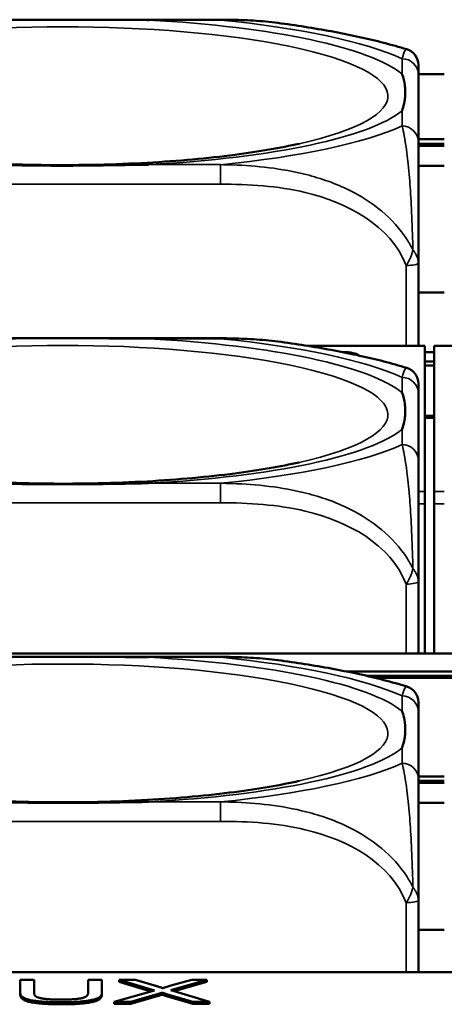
# Model space of a CAD drawing. Header units: inches. Extents: x 3.3 to 58.3, y 0.8 to 38.3.
# Tile 18 of 162: x 23.85 to 24.258, y 3.031 to 3.979. Entities that reach past the tile are written whole.
import ezdxf

# ---------------------------------------------------------------- set-up
doc = ezdxf.new("R2010")
doc.units = ezdxf.units.IN
doc.header["$MEASUREMENT"] = 0
doc.layers.add('Visible (ANSI)', color=7, linetype='Continuous', lineweight=50)
doc.layers.add('Visible Narrow (ANSI)', color=7, linetype='Continuous', lineweight=35)

msp = doc.modelspace()

# ---------------------------------------------------------------- linework, layer by layer
at = {"layer": 'Visible (ANSI)'}
for p, q in [((23.7389, 3.97861), (24.04282, 3.97861)), ((24.25834, 3.92607), (24.23337, 3.92607)), ((24.23337, 3.86096), (24.23337, 3.92565)), ((24.23337, 3.86351), (24.25834, 3.86351)), ((24.25834, 3.85925), (24.23337, 3.85925)), ((24.25834, 3.8573), (24.23337, 3.8573)), ((24.23337, 3.83816), (24.25834, 3.83816)), ((24.23337, 3.66472), (24.23337, 3.74465)), ((24.25834, 3.71603), (24.23337, 3.71603)), ((23.7389, 3.67209), (24.04282, 3.67209)), ((24.23948, 3.66472), (24.1273, 3.66472)), ((24.23948, 3.66472), (24.23948, 3.6645)), ((24.23948, 3.52465), (24.23948, 3.6645)), ((24.24848, 3.65873), (24.23948, 3.65873)), ((24.24848, 3.6645), (24.24848, 3.66472)), ((24.36442, 3.66472), (24.24848, 3.66472)), ((24.24848, 3.6645), (24.24848, 3.52465)), ((24.24848, 3.64986), (24.23948, 3.64986)), ((24.23948, 3.64588), (24.24848, 3.64588)), ((24.23337, 3.55444), (24.23337, 3.61913)), ((24.24848, 3.59741), (24.23948, 3.59741)), ((24.24848, 3.59554), (24.23948, 3.59554)), ((24.23948, 3.52465), (24.23948, 3.51275)), ((24.24848, 3.51275), (24.24848, 3.52465)), ((24.23948, 3.51275), (24.23948, 3.3688)), ((24.24848, 3.51275), (24.24848, 3.3688)), ((24.23337, 3.3688), (24.23337, 3.43814)), ((33.5021, 3.3688), (22.08707, 3.3688)), ((23.7389, 3.36557), (24.04282, 3.36557)), ((24.1639, 3.3516), (24.32782, 3.3516)), ((24.30813, 3.34734), (24.18359, 3.34734)), ((24.29989, 3.34539), (24.19182, 3.34539)), ((24.23337, 3.24792), (24.23337, 3.31261)), ((24.23337, 3.25052), (24.25834, 3.25052)), ((24.25834, 3.24627), (24.23337, 3.24627)), ((24.25834, 3.24431), (24.23337, 3.24431)), ((24.23337, 3.22513), (24.25834, 3.22513)), ((24.23337, 3.06228), (24.23337, 3.13162)), ((24.25834, 3.10299), (24.23337, 3.10299)), ((33.5021, 3.06228), (22.08707, 3.06228)), ((23.8501, 3.04266), (23.8501, 3.05496)), ((23.8501, 3.05496), (23.86336, 3.05496)), ((23.86336, 3.05496), (23.86336, 3.04268)), ((23.9155, 3.04268), (23.9155, 3.05496)), ((23.9155, 3.05496), (23.92876, 3.05496)), ((23.92876, 3.05496), (23.92876, 3.04266)), ((23.97929, 3.0447), (23.94522, 3.05496)), ((23.94522, 3.053), (23.94522, 3.05496)), ((23.94522, 3.05496), (23.96092, 3.05496)), ((23.97596, 3.04375), (23.94522, 3.053)), ((23.96092, 3.05496), (23.97922, 3.04951)), ((24.0296, 3.05496), (23.99492, 3.04483)), ((23.99522, 3.0493), (24.01519, 3.05496)), ((24.0296, 3.053), (23.99823, 3.04385)), ((24.01519, 3.05496), (24.0296, 3.05496)), ((24.0296, 3.053), (24.0296, 3.05496)), ((23.8501, 3.04071), (23.8501, 3.04266)), ((23.92876, 3.04071), (23.92876, 3.04266)), ((23.94065, 3.03367), (23.97929, 3.0447)), ((23.98188, 3.04105), (23.95658, 3.03367)), ((23.98188, 3.0391), (23.98188, 3.04105)), ((23.98661, 3.04062), (23.98661, 3.04258)), ((24.01611, 3.03367), (23.9908, 3.04126)), ((23.99492, 3.04483), (24.03234, 3.03367)), ((23.95658, 3.03367), (23.94065, 3.03367)), ((23.94065, 3.03172), (23.94065, 3.03367)), ((23.95658, 3.03172), (23.94065, 3.03172)), ((23.98188, 3.0391), (23.95658, 3.03172)), ((23.95658, 3.03172), (23.95658, 3.03367)), ((24.01611, 3.03172), (23.9908, 3.03931)), ((24.03234, 3.03367), (24.01611, 3.03367)), ((24.01611, 3.03172), (24.01611, 3.03367)), ((24.03234, 3.03172), (24.01611, 3.03172)), ((24.03234, 3.03172), (24.03234, 3.03367))]:
    msp.add_line(p, q, dxfattribs=at)
for centre in [(24.21763, 3.93508), (24.21763, 3.62856), (24.21763, 3.32204)]:
    msp.add_arc(centre, 0.01575, 0, 73.08133, dxfattribs=at)
msp.add_ellipse((24.15848, 3.65521), major_axis=(0.0175, 0), ratio=0.21286, start_param=0.102962, end_param=1.490952, dxfattribs=at)
for points, knots in [([(23.80811, 3.97825), (23.80855, 3.97825), (23.80898, 3.97826), (23.82549, 3.97852), (23.84155, 3.97857), (23.86451, 3.9786), (23.8712, 3.9786), (23.88038, 3.97861), (23.88285, 3.97861), (23.88693, 3.97861), (23.88854, 3.97861), (23.89167, 3.97861), (23.89319, 3.97861), (23.89676, 3.97861), (23.89881, 3.97861), (23.90499, 3.97861), (23.90911, 3.9786), (23.91885, 3.9786), (23.92445, 3.97859), (23.94421, 3.97855), (23.95825, 3.97849), (23.97273, 3.97826), (23.97317, 3.97825), (23.97361, 3.97825)], [-0.416114, -0.416114, -0.416114, -0.416114, -0.4127691, -0.4127691, -0.2896446, -0.2896446, -0.2388934, -0.2388934, -0.2201881, -0.2201881, -0.2080204, -0.2080204, -0.196499, -0.196499, -0.1809939, -0.1809939, -0.149741, -0.149741, -0.1073162, -0.1073162, 0, 0, 0.0033356, 0.0033356, 0.0033356, 0.0033356]), ([(24.04282, 3.97861), (24.04665, 3.97861), (24.05049, 3.97857), (24.05822, 3.97842), (24.06209, 3.9783), (24.06987, 3.97797), (24.07377, 3.97775), (24.08159, 3.97721), (24.0855, 3.97688), (24.09333, 3.97609), (24.09725, 3.97563), (24.10116, 3.9751)], [0, 0, 0, 0, 0.0284279, 0.0284279, 0.0568558, 0.0568558, 0.0852837, 0.0852837, 0.1137116, 0.1137116, 0.1421395, 0.1421395, 0.1421395, 0.1421395]), ([(24.22221, 3.95015), (24.21495, 3.95235), (24.20756, 3.95442), (24.19245, 3.95832), (24.18473, 3.96016), (24.16895, 3.96364), (24.16088, 3.96528), (24.1444, 3.96839), (24.13599, 3.96985), (24.11882, 3.9726), (24.11007, 3.97389), (24.10116, 3.9751)], [2.1813774, 2.1813774, 2.1813774, 2.1813774, 2.259968, 2.259968, 2.3385585, 2.3385585, 2.417149, 2.417149, 2.4957396, 2.4957396, 2.5743301, 2.5743301, 2.5743301, 2.5743301]), ([(24.23337, 3.92565), (24.23337, 3.92641), (24.23337, 3.92714), (24.23337, 3.92784), (24.23337, 3.93213), (24.23337, 3.93512), (24.23337, 3.93511)], [0, 0, 0, 0, 0.0272471, 0.0272471, 0.0272471, 0.1946839, 0.1946839, 0.1946839, 0.1946839]), ([(24.21763, 3.9263), (24.21766, 3.92621), (24.21769, 3.92612), (24.21894, 3.9226), (24.2198, 3.91905), (24.2205, 3.91404), (24.22065, 3.91259), (24.22076, 3.91061), (24.22078, 3.91008), (24.2208, 3.90921), (24.2208, 3.90887), (24.2208, 3.9082), (24.2208, 3.90788), (24.22079, 3.90712), (24.22078, 3.90669), (24.22072, 3.90538), (24.22066, 3.90452), (24.22045, 3.90248), (24.22029, 3.90132), (24.21957, 3.89722), (24.21878, 3.89434), (24.21769, 3.89126), (24.21766, 3.89117), (24.21763, 3.89108)], [-0.416114, -0.416114, -0.416114, -0.416114, -0.4127691, -0.4127691, -0.2896446, -0.2896446, -0.2388934, -0.2388934, -0.2201881, -0.2201881, -0.2080204, -0.2080204, -0.196499, -0.196499, -0.1809939, -0.1809939, -0.149741, -0.149741, -0.1073162, -0.1073162, 0, 0, 0.0033356, 0.0033356, 0.0033356, 0.0033356]), ([(24.11851, 3.85928), (24.10099, 3.85534), (24.07994, 3.85167), (24.03081, 3.84527), (24.00222, 3.84266), (23.94124, 3.83925), (23.90874, 3.8385), (23.844, 3.83912), (23.81177, 3.8405), (23.75171, 3.84516), (23.72383, 3.84842), (23.68626, 3.8545), (23.67406, 3.85684), (23.66321, 3.85928)], [5.469743, 5.469743, 5.469743, 5.469743, 5.734301, 5.734301, 6.025686, 6.025686, 6.328033, 6.328033, 6.632722, 6.632722, 6.932824, 6.932824, 7.096627, 7.096627, 7.096627, 7.096627]), ([(24.23337, 3.74465), (24.23337, 3.78621), (24.23337, 3.81741), (24.23337, 3.83559), (24.23337, 3.84746), (24.23337, 3.85516), (24.23337, 3.86096)], [-0.5252205, -0.5252205, -0.5252205, -0.5252205, -0.20743, -0.20743, -0.20743, 0, 0, 0, 0]), ([(23.97361, 3.83914), (23.97317, 3.83913), (23.97273, 3.83912), (23.95825, 3.83888), (23.94421, 3.83861), (23.92445, 3.83835), (23.91885, 3.83828), (23.90911, 3.8382), (23.90499, 3.83818), (23.89881, 3.83815), (23.89676, 3.83815), (23.89319, 3.83814), (23.89167, 3.83814), (23.88854, 3.83814), (23.88693, 3.83814), (23.88285, 3.83815), (23.88038, 3.83816), (23.8712, 3.83821), (23.86451, 3.83827), (23.84155, 3.83853), (23.82549, 3.83885), (23.80898, 3.83912), (23.80855, 3.83913), (23.80811, 3.83914)], [-0.4149464, -0.4149464, -0.4149464, -0.4149464, -0.41162, -0.41162, -0.3046026, -0.3046026, -0.2622958, -0.2622958, -0.23113, -0.23113, -0.215668, -0.215668, -0.2041787, -0.2041787, -0.1920448, -0.1920448, -0.1733916, -0.1733916, -0.1227817, -0.1227817, 0, 0, 0.0033356, 0.0033356, 0.0033356, 0.0033356]), ([(23.80811, 3.67173), (23.80855, 3.67174), (23.80898, 3.67174), (23.82549, 3.672), (23.84155, 3.67205), (23.86451, 3.67208), (23.8712, 3.67209), (23.88038, 3.67209), (23.88285, 3.67209), (23.88693, 3.67209), (23.88854, 3.67209), (23.89167, 3.67209), (23.89319, 3.67209), (23.89676, 3.67209), (23.89881, 3.67209), (23.90499, 3.67209), (23.90911, 3.67209), (23.91885, 3.67208), (23.92445, 3.67208), (23.94421, 3.67203), (23.95825, 3.67197), (23.97273, 3.67174), (23.97317, 3.67174), (23.97361, 3.67173)], [-0.416114, -0.416114, -0.416114, -0.416114, -0.4127691, -0.4127691, -0.2896446, -0.2896446, -0.2388934, -0.2388934, -0.2201881, -0.2201881, -0.2080204, -0.2080204, -0.196499, -0.196499, -0.1809939, -0.1809939, -0.149741, -0.149741, -0.1073162, -0.1073162, 0, 0, 0.0033356, 0.0033356, 0.0033356, 0.0033356]), ([(24.04282, 3.67209), (24.04665, 3.67209), (24.05049, 3.67205), (24.05822, 3.6719), (24.06209, 3.67179), (24.06987, 3.67145), (24.07377, 3.67124), (24.08159, 3.67069), (24.0855, 3.67036), (24.09333, 3.66957), (24.09725, 3.66912), (24.10116, 3.66858)], [0, 0, 0, 0, 0.0284279, 0.0284279, 0.0568558, 0.0568558, 0.0852837, 0.0852837, 0.1137116, 0.1137116, 0.1421395, 0.1421395, 0.1421395, 0.1421395]), ([(24.22221, 3.64363), (24.21495, 3.64583), (24.20756, 3.6479), (24.19245, 3.6518), (24.18473, 3.65364), (24.16895, 3.65712), (24.16088, 3.65876), (24.1444, 3.66187), (24.13599, 3.66333), (24.11882, 3.66608), (24.11007, 3.66738), (24.10116, 3.66858)], [2.1813774, 2.1813774, 2.1813774, 2.1813774, 2.259968, 2.259968, 2.3385585, 2.3385585, 2.417149, 2.417149, 2.4957396, 2.4957396, 2.5743301, 2.5743301, 2.5743301, 2.5743301]), ([(24.23337, 3.61913), (24.23337, 3.61989), (24.23337, 3.62063), (24.23337, 3.62132), (24.23337, 3.62561), (24.23337, 3.6286), (24.23337, 3.62859)], [0, 0, 0, 0, 0.0272471, 0.0272471, 0.0272471, 0.1946839, 0.1946839, 0.1946839, 0.1946839]), ([(24.21763, 3.61979), (24.21766, 3.61969), (24.21769, 3.6196), (24.21894, 3.61608), (24.2198, 3.61253), (24.2205, 3.60752), (24.22065, 3.60607), (24.22076, 3.6041), (24.22078, 3.60357), (24.2208, 3.60269), (24.2208, 3.60235), (24.2208, 3.60168), (24.2208, 3.60136), (24.22079, 3.6006), (24.22078, 3.60017), (24.22072, 3.59887), (24.22066, 3.598), (24.22045, 3.59597), (24.22029, 3.5948), (24.21957, 3.59071), (24.21878, 3.58782), (24.21769, 3.58474), (24.21766, 3.58465), (24.21763, 3.58456)], [-0.416114, -0.416114, -0.416114, -0.416114, -0.4127691, -0.4127691, -0.2896446, -0.2896446, -0.2388934, -0.2388934, -0.2201881, -0.2201881, -0.2080204, -0.2080204, -0.196499, -0.196499, -0.1809939, -0.1809939, -0.149741, -0.149741, -0.1073162, -0.1073162, 0, 0, 0.0033356, 0.0033356, 0.0033356, 0.0033356]), ([(24.11851, 3.55276), (24.10099, 3.54882), (24.07994, 3.54515), (24.03081, 3.53875), (24.00222, 3.53615), (23.94124, 3.53273), (23.90874, 3.53199), (23.844, 3.5326), (23.81177, 3.53398), (23.75171, 3.53864), (23.72383, 3.5419), (23.68626, 3.54798), (23.67406, 3.55032), (23.66321, 3.55276)], [5.469743, 5.469743, 5.469743, 5.469743, 5.734301, 5.734301, 6.025686, 6.025686, 6.328033, 6.328033, 6.632722, 6.632722, 6.932824, 6.932824, 7.096627, 7.096627, 7.096627, 7.096627]), ([(24.23337, 3.43814), (24.23337, 3.47969), (24.23337, 3.51089), (24.23337, 3.52907), (24.23337, 3.54094), (24.23337, 3.54864), (24.23337, 3.55444)], [-0.5252205, -0.5252205, -0.5252205, -0.5252205, -0.20743, -0.20743, -0.20743, 0, 0, 0, 0]), ([(23.97361, 3.53262), (23.97317, 3.53261), (23.97273, 3.5326), (23.95825, 3.53236), (23.94421, 3.53209), (23.92445, 3.53183), (23.91885, 3.53176), (23.90911, 3.53168), (23.90499, 3.53166), (23.89881, 3.53164), (23.89676, 3.53163), (23.89319, 3.53162), (23.89167, 3.53162), (23.88854, 3.53162), (23.88693, 3.53163), (23.88285, 3.53163), (23.88038, 3.53164), (23.8712, 3.53169), (23.86451, 3.53175), (23.84155, 3.53202), (23.82549, 3.53233), (23.80898, 3.5326), (23.80855, 3.53261), (23.80811, 3.53262)], [-0.4149464, -0.4149464, -0.4149464, -0.4149464, -0.41162, -0.41162, -0.3046026, -0.3046026, -0.2622958, -0.2622958, -0.23113, -0.23113, -0.215668, -0.215668, -0.2041787, -0.2041787, -0.1920448, -0.1920448, -0.1733916, -0.1733916, -0.1227817, -0.1227817, 0, 0, 0.0033356, 0.0033356, 0.0033356, 0.0033356]), ([(23.80811, 3.36521), (23.80855, 3.36522), (23.80898, 3.36522), (23.82549, 3.36548), (23.84155, 3.36553), (23.86451, 3.36556), (23.8712, 3.36557), (23.88038, 3.36557), (23.88285, 3.36557), (23.88693, 3.36557), (23.88854, 3.36557), (23.89167, 3.36557), (23.89319, 3.36557), (23.89676, 3.36557), (23.89881, 3.36557), (23.90499, 3.36557), (23.90911, 3.36557), (23.91885, 3.36556), (23.92445, 3.36556), (23.94421, 3.36552), (23.95825, 3.36545), (23.97273, 3.36522), (23.97317, 3.36522), (23.97361, 3.36521)], [-0.416114, -0.416114, -0.416114, -0.416114, -0.4127691, -0.4127691, -0.2896446, -0.2896446, -0.2388934, -0.2388934, -0.2201881, -0.2201881, -0.2080204, -0.2080204, -0.196499, -0.196499, -0.1809939, -0.1809939, -0.149741, -0.149741, -0.1073162, -0.1073162, 0, 0, 0.0033356, 0.0033356, 0.0033356, 0.0033356]), ([(24.04282, 3.36557), (24.04665, 3.36557), (24.05049, 3.36554), (24.05822, 3.36538), (24.06209, 3.36527), (24.06987, 3.36493), (24.07377, 3.36472), (24.08159, 3.36417), (24.0855, 3.36384), (24.09333, 3.36306), (24.09725, 3.3626), (24.10116, 3.36207)], [0, 0, 0, 0, 0.0284279, 0.0284279, 0.0568558, 0.0568558, 0.0852837, 0.0852837, 0.1137116, 0.1137116, 0.1421395, 0.1421395, 0.1421395, 0.1421395]), ([(24.22221, 3.33711), (24.21495, 3.33932), (24.20756, 3.34138), (24.19245, 3.34529), (24.18473, 3.34712), (24.16895, 3.3506), (24.16088, 3.35225), (24.1444, 3.35535), (24.13599, 3.35681), (24.11882, 3.35957), (24.11007, 3.36086), (24.10116, 3.36207)], [2.1813774, 2.1813774, 2.1813774, 2.1813774, 2.259968, 2.259968, 2.3385585, 2.3385585, 2.417149, 2.417149, 2.4957396, 2.4957396, 2.5743301, 2.5743301, 2.5743301, 2.5743301]), ([(24.23337, 3.31261), (24.23337, 3.31338), (24.23337, 3.31411), (24.23337, 3.31481), (24.23337, 3.31909), (24.23337, 3.32208), (24.23337, 3.32207)], [0, 0, 0, 0, 0.0272471, 0.0272471, 0.0272471, 0.1946839, 0.1946839, 0.1946839, 0.1946839]), ([(24.21763, 3.31327), (24.21766, 3.31318), (24.21769, 3.31308), (24.21894, 3.30956), (24.2198, 3.30601), (24.2205, 3.30101), (24.22065, 3.29955), (24.22076, 3.29758), (24.22078, 3.29705), (24.2208, 3.29618), (24.2208, 3.29583), (24.2208, 3.29517), (24.2208, 3.29484), (24.22079, 3.29408), (24.22078, 3.29365), (24.22072, 3.29235), (24.22066, 3.29148), (24.22045, 3.28945), (24.22029, 3.28828), (24.21957, 3.28419), (24.21878, 3.2813), (24.21769, 3.27823), (24.21766, 3.27813), (24.21763, 3.27804)], [-0.416114, -0.416114, -0.416114, -0.416114, -0.4127691, -0.4127691, -0.2896446, -0.2896446, -0.2388934, -0.2388934, -0.2201881, -0.2201881, -0.2080204, -0.2080204, -0.196499, -0.196499, -0.1809939, -0.1809939, -0.149741, -0.149741, -0.1073162, -0.1073162, 0, 0, 0.0033356, 0.0033356, 0.0033356, 0.0033356]), ([(24.11851, 3.24624), (24.10099, 3.2423), (24.07994, 3.23863), (24.03081, 3.23224), (24.00222, 3.22963), (23.94124, 3.22621), (23.90874, 3.22547), (23.844, 3.22609), (23.81177, 3.22746), (23.75171, 3.23212), (23.72383, 3.23538), (23.68626, 3.24146), (23.67406, 3.2438), (23.66321, 3.24624)], [5.469743, 5.469743, 5.469743, 5.469743, 5.734301, 5.734301, 6.025686, 6.025686, 6.328033, 6.328033, 6.632722, 6.632722, 6.932824, 6.932824, 7.096627, 7.096627, 7.096627, 7.096627]), ([(24.23337, 3.13162), (24.23337, 3.17317), (24.23337, 3.20438), (24.23337, 3.22255), (24.23337, 3.23442), (24.23337, 3.24213), (24.23337, 3.24792)], [-0.5252205, -0.5252205, -0.5252205, -0.5252205, -0.20743, -0.20743, -0.20743, 0, 0, 0, 0]), ([(23.97361, 3.2261), (23.97317, 3.22609), (23.97273, 3.22608), (23.95825, 3.22585), (23.94421, 3.22557), (23.92445, 3.22531), (23.91885, 3.22525), (23.90911, 3.22517), (23.90499, 3.22514), (23.89881, 3.22512), (23.89676, 3.22511), (23.89319, 3.22511), (23.89167, 3.22511), (23.88854, 3.22511), (23.88693, 3.22511), (23.88285, 3.22512), (23.88038, 3.22513), (23.8712, 3.22517), (23.86451, 3.22523), (23.84155, 3.2255), (23.82549, 3.22581), (23.80898, 3.22608), (23.80855, 3.22609), (23.80811, 3.2261)], [-0.4149464, -0.4149464, -0.4149464, -0.4149464, -0.41162, -0.41162, -0.3046026, -0.3046026, -0.2622958, -0.2622958, -0.23113, -0.23113, -0.215668, -0.215668, -0.2041787, -0.2041787, -0.1920448, -0.1920448, -0.1733916, -0.1733916, -0.1227817, -0.1227817, 0, 0, 0.0033356, 0.0033356, 0.0033356, 0.0033356])]:
    msp.add_open_spline(points, degree=3, knots=knots, dxfattribs=at)
for points in [[(23.88966, 3.03332), (23.87563, 3.03332), (23.85772, 3.03538), (23.8501, 3.03929), (23.8501, 3.04266)], [(23.88966, 3.03136), (23.87563, 3.03136), (23.85772, 3.03342), (23.8501, 3.03733), (23.8501, 3.04071)], [(23.86336, 3.04268), (23.86336, 3.03992), (23.86817, 3.03729), (23.87998, 3.03586), (23.88852, 3.03586)], [(23.88852, 3.03586), (23.90307, 3.03586), (23.9155, 3.03869), (23.9155, 3.04268)], [(23.92876, 3.04266), (23.92876, 3.03945), (23.92198, 3.03568), (23.90414, 3.03332), (23.88966, 3.03332)], [(23.92876, 3.04071), (23.92876, 3.03749), (23.92198, 3.03373), (23.90414, 3.03136), (23.88966, 3.03136)], [(23.97922, 3.04951), (23.98493, 3.04782), (23.98722, 3.04689)], [(23.98661, 3.04258), (23.98333, 3.04149), (23.98188, 3.04105)], [(23.9908, 3.04126), (23.98867, 3.04191), (23.98661, 3.04258)], [(23.98722, 3.04689), (23.99057, 3.04803), (23.99522, 3.0493)], [(23.98661, 3.04062), (23.98333, 3.03954), (23.98188, 3.0391)], [(23.9908, 3.03931), (23.98867, 3.03996), (23.98661, 3.04062)]]:
    msp.add_open_spline(points, degree=2, dxfattribs=at)
at = {"layer": 'Visible Narrow (ANSI)'}
for p, q in [((24.04282, 3.97861), (24.04282, 3.97825)), ((23.97361, 3.97825), (24.04282, 3.97825)), ((24.21763, 3.94104), (24.21763, 3.9263)), ((24.21763, 3.89108), (24.21763, 3.87634)), ((24.04282, 3.83914), (23.97361, 3.83914)), ((24.04282, 3.83914), (24.04282, 3.8204)), ((23.7389, 3.8204), (24.04282, 3.8204)), ((24.22156, 3.74214), (24.22156, 3.66472)), ((23.97361, 3.67173), (24.04282, 3.67173)), ((24.04282, 3.67209), (24.04282, 3.67173)), ((24.12872, 3.6645), (24.23948, 3.6645)), ((24.24848, 3.6645), (24.36299, 3.6645)), ((24.21763, 3.63452), (24.21763, 3.61979)), ((24.21763, 3.58456), (24.21763, 3.56983)), ((24.04282, 3.53262), (23.97361, 3.53262)), ((24.04282, 3.53262), (24.04282, 3.51388)), ((24.23948, 3.52465), (24.23337, 3.52465)), ((24.25834, 3.52465), (24.24848, 3.52465)), ((23.7389, 3.51388), (24.04282, 3.51388)), ((24.23337, 3.51275), (24.23948, 3.51275)), ((24.24848, 3.51275), (24.25834, 3.51275)), ((24.22156, 3.43562), (24.22156, 3.3688)), ((23.97361, 3.36521), (24.04282, 3.36521)), ((24.04282, 3.36557), (24.04282, 3.36521)), ((24.21763, 3.328), (24.21763, 3.31327)), ((24.21763, 3.27804), (24.21763, 3.26331)), ((24.04282, 3.2261), (23.97361, 3.2261)), ((24.04282, 3.2261), (24.04282, 3.20736)), ((23.7389, 3.20736), (24.04282, 3.20736)), ((24.22156, 3.1291), (24.22156, 3.06228)), ((23.9908, 3.03931), (23.9908, 3.04126)), ((23.88966, 3.03136), (23.88966, 3.03332))]:
    msp.add_line(p, q, dxfattribs=at)
for centre, major_axis, ratio, start_param, end_param in [((23.89086, 3.90509), (-0.31328, 0), 0.21286, 2.384238, 7.04054), ((23.89086, 3.90869), (0.33708, 0), 0.21286, 0.248016, 1.32278), ((23.89086, 3.90869), (-0.36037, 0), 0.21286, 3.57689, 4.277092), ((24.60086, 3.90509), (-0.31328, 0), 0.21286, 2.384238, 7.04054), ((24.21763, 3.92565), (0.01575, 0), 0.977083, 0, 1.570796), ((23.89086, 3.90869), (0.33708, 0), 0.21286, 4.960405, 6.035169), ((23.89086, 3.90869), (0.36037, 0), 0.21286, 5.147686, 5.847888), ((24.21763, 3.86096), (0.01575, 0), 0.977083, 0, 1.570796), ((24.22156, 3.74465), (0.01181, 0), 0.21286, 4.712389, 6.283185), ((23.89086, 3.59857), (-0.31328, 0), 0.21286, 2.384238, 7.04054), ((23.89086, 3.60217), (0.33708, 0), 0.21286, 0.248016, 1.32278), ((23.89086, 3.60217), (-0.36037, 0), 0.21286, 3.57689, 4.277092), ((24.60086, 3.59857), (-0.31328, 0), 0.21286, 2.384238, 7.04054), ((24.21763, 3.61913), (0.01575, 0), 0.977083, 0, 1.570796), ((23.89086, 3.60217), (0.33708, 0), 0.21286, 4.960405, 6.035169), ((23.89086, 3.60217), (0.36037, 0), 0.21286, 5.147686, 5.847888), ((24.21763, 3.55444), (0.01575, 0), 0.977083, 0, 1.570796), ((24.22156, 3.43814), (0.01181, 0), 0.21286, 4.712389, 6.283185), ((23.89086, 3.29206), (-0.31328, 0), 0.21286, 2.384238, 7.04054), ((23.89086, 3.29565), (0.33708, 0), 0.21286, 0.248016, 1.32278), ((23.89086, 3.29565), (-0.36037, 0), 0.21286, 3.57689, 4.277092), ((24.60086, 3.29206), (-0.31328, 0), 0.21286, 2.384238, 7.04054), ((24.21763, 3.31261), (0.01575, 0), 0.977083, 0, 1.570796), ((23.89086, 3.29565), (0.33708, 0), 0.21286, 4.960405, 6.035169), ((23.89086, 3.29565), (0.36037, 0), 0.21286, 5.147686, 5.847888), ((24.21763, 3.24792), (0.01575, 0), 0.977083, 0, 1.570796), ((24.22156, 3.13162), (0.01181, 0), 0.21286, 4.712389, 6.283185)]:
    msp.add_ellipse(centre, major_axis=major_axis, ratio=ratio, start_param=start_param, end_param=end_param, dxfattribs=at)
for points, knots in [([(24.04282, 3.97825), (24.04657, 3.97829), (24.05034, 3.9783), (24.06966, 3.97811), (24.08546, 3.97723), (24.10116, 3.9751)], [0, 0, 0, 0, 0.0278591, 0.0278591, 0.1421395, 0.1421395, 0.1421395, 0.1421395]), ([(24.22221, 3.95015), (24.22088, 3.95055), (24.21951, 3.94767), (24.21804, 3.9426), (24.21783, 3.94184), (24.21763, 3.94104)], [-0.1946839, -0.1946839, -0.1946839, -0.1946839, -0.0278591, -0.0278591, 0, 0, 0, 0]), ([(24.21763, 3.87634), (24.21783, 3.87555), (24.21804, 3.87471), (24.21956, 3.8683), (24.22099, 3.86094), (24.2232, 3.84372), (24.22401, 3.836), (24.22601, 3.81137), (24.2271, 3.79171), (24.22791, 3.76449), (24.228, 3.76083), (24.22809, 3.75716)], [0, 0, 0, 0, 0.0278591, 0.0278591, 0.201273, 0.201273, 0.3066357, 0.3066357, 0.475216, 0.475216, 0.5007189, 0.5007189, 0.5007189, 0.5007189]), ([(24.22809, 3.75716), (24.22639, 3.76049), (24.22456, 3.76378), (24.20913, 3.78789), (24.18901, 3.80349), (24.15377, 3.82105), (24.13972, 3.82595), (24.10188, 3.83559), (24.0777, 3.8381), (24.05034, 3.83901), (24.04657, 3.83909), (24.04282, 3.83914)], [-4.4390134, -4.4390134, -4.4390134, -4.4390134, -4.4135105, -4.4135105, -4.2449302, -4.2449302, -4.1395675, -4.1395675, -3.9661536, -3.9661536, -3.9382945, -3.9382945, -3.9382945, -3.9382945]), ([(24.04282, 3.8204), (24.07004, 3.8204), (24.0979, 3.81862), (24.12443, 3.8124), (24.16507, 3.80287), (24.20668, 3.78053), (24.22156, 3.74214)], [3.9382945, 3.9382945, 3.9382945, 3.9382945, 4.1457245, 4.1457245, 4.1457245, 4.463515, 4.463515, 4.463515, 4.463515]), ([(24.22809, 3.75716), (24.22791, 3.75625), (24.2277, 3.75535), (24.22716, 3.75341), (24.22683, 3.75238), (24.22622, 3.75072), (24.22597, 3.75009), (24.22556, 3.74914), (24.22543, 3.74883), (24.22505, 3.74801), (24.22481, 3.74752), (24.22415, 3.74623), (24.22372, 3.74544), (24.22273, 3.74381), (24.22217, 3.74297), (24.22156, 3.74214)], [-0.00012419, -0.00012419, -0.00012419, -0.00012419, 0.00449537, 0.00449537, 0.00977487, 0.00977487, 0.01307456, 0.01307456, 0.0147244, 0.0147244, 0.01736415, 0.01736415, 0.02158775, 0.02158775, 0.02627331, 0.02627331, 0.02627331, 0.02627331]), ([(24.23337, 3.74465), (24.23337, 3.74535), (24.2333, 3.74606), (24.23306, 3.74743), (24.2329, 3.74809), (24.23256, 3.74917), (24.23242, 3.74958), (24.23216, 3.75026), (24.23205, 3.75052), (24.23172, 3.75131), (24.23147, 3.75184), (24.23076, 3.75322), (24.23026, 3.75407), (24.22921, 3.75567), (24.22868, 3.75642), (24.22809, 3.75716)], [-0.02627331, -0.02627331, -0.02627331, -0.02627331, -0.02158775, -0.02158775, -0.01736415, -0.01736415, -0.0147244, -0.0147244, -0.01307456, -0.01307456, -0.00977487, -0.00977487, -0.00449537, -0.00449537, 0.00012419, 0.00012419, 0.00012419, 0.00012419]), ([(24.04282, 3.67173), (24.04657, 3.67177), (24.05034, 3.67178), (24.06966, 3.67159), (24.08546, 3.67072), (24.10116, 3.66859)], [0, 0, 0, 0, 0.0278591, 0.0278591, 0.1421395, 0.1421395, 0.1421395, 0.1421395]), ([(24.22221, 3.64363), (24.22088, 3.64403), (24.21951, 3.64115), (24.21804, 3.63608), (24.21783, 3.63532), (24.21763, 3.63452)], [-0.1946839, -0.1946839, -0.1946839, -0.1946839, -0.0278591, -0.0278591, 0, 0, 0, 0]), ([(24.21763, 3.56983), (24.21783, 3.56903), (24.21804, 3.56819), (24.21956, 3.56178), (24.22099, 3.55442), (24.2232, 3.5372), (24.22401, 3.52948), (24.22601, 3.50485), (24.2271, 3.48519), (24.22791, 3.45798), (24.228, 3.45431), (24.22809, 3.45064)], [0, 0, 0, 0, 0.0278591, 0.0278591, 0.201273, 0.201273, 0.3066357, 0.3066357, 0.475216, 0.475216, 0.5007189, 0.5007189, 0.5007189, 0.5007189]), ([(24.22809, 3.45064), (24.22639, 3.45397), (24.22456, 3.45726), (24.20913, 3.48137), (24.18901, 3.49697), (24.15377, 3.51453), (24.13972, 3.51943), (24.10188, 3.52907), (24.0777, 3.53158), (24.05034, 3.53249), (24.04657, 3.53258), (24.04282, 3.53262)], [-4.4390134, -4.4390134, -4.4390134, -4.4390134, -4.4135105, -4.4135105, -4.2449302, -4.2449302, -4.1395675, -4.1395675, -3.9661536, -3.9661536, -3.9382945, -3.9382945, -3.9382945, -3.9382945]), ([(24.04282, 3.51388), (24.07004, 3.51388), (24.0979, 3.5121), (24.12443, 3.50588), (24.16507, 3.49636), (24.20668, 3.47401), (24.22156, 3.43562)], [3.9382945, 3.9382945, 3.9382945, 3.9382945, 4.1457245, 4.1457245, 4.1457245, 4.463515, 4.463515, 4.463515, 4.463515]), ([(24.22809, 3.45064), (24.22791, 3.44974), (24.2277, 3.44883), (24.22716, 3.44689), (24.22683, 3.44586), (24.22622, 3.44421), (24.22597, 3.44357), (24.22556, 3.44262), (24.22543, 3.44231), (24.22505, 3.4415), (24.22481, 3.441), (24.22415, 3.43971), (24.22372, 3.43892), (24.22273, 3.43729), (24.22217, 3.43645), (24.22156, 3.43562)], [-0.00012419, -0.00012419, -0.00012419, -0.00012419, 0.00449537, 0.00449537, 0.00977487, 0.00977487, 0.01307456, 0.01307456, 0.0147244, 0.0147244, 0.01736415, 0.01736415, 0.02158775, 0.02158775, 0.02627331, 0.02627331, 0.02627331, 0.02627331]), ([(24.23337, 3.43814), (24.23337, 3.43883), (24.2333, 3.43954), (24.23306, 3.44091), (24.2329, 3.44157), (24.23256, 3.44265), (24.23242, 3.44306), (24.23216, 3.44374), (24.23205, 3.44401), (24.23172, 3.44479), (24.23147, 3.44532), (24.23076, 3.4467), (24.23026, 3.44755), (24.22921, 3.44915), (24.22868, 3.4499), (24.22809, 3.45064)], [-0.02627331, -0.02627331, -0.02627331, -0.02627331, -0.02158775, -0.02158775, -0.01736415, -0.01736415, -0.0147244, -0.0147244, -0.01307456, -0.01307456, -0.00977487, -0.00977487, -0.00449537, -0.00449537, 0.00012419, 0.00012419, 0.00012419, 0.00012419]), ([(24.04282, 3.36521), (24.04657, 3.36526), (24.05034, 3.36526), (24.06966, 3.36508), (24.08546, 3.3642), (24.10116, 3.36207)], [0, 0, 0, 0, 0.0278591, 0.0278591, 0.1421395, 0.1421395, 0.1421395, 0.1421395]), ([(24.22221, 3.33711), (24.22088, 3.33751), (24.21951, 3.33463), (24.21804, 3.32957), (24.21783, 3.3288), (24.21763, 3.328)], [-0.1946839, -0.1946839, -0.1946839, -0.1946839, -0.0278591, -0.0278591, 0, 0, 0, 0]), ([(24.21763, 3.26331), (24.21783, 3.26251), (24.21804, 3.26167), (24.21956, 3.25526), (24.22099, 3.2479), (24.2232, 3.23068), (24.22401, 3.22296), (24.22601, 3.19833), (24.2271, 3.17867), (24.22791, 3.15146), (24.228, 3.1478), (24.22809, 3.14412)], [0, 0, 0, 0, 0.0278591, 0.0278591, 0.201273, 0.201273, 0.3066357, 0.3066357, 0.475216, 0.475216, 0.5007189, 0.5007189, 0.5007189, 0.5007189]), ([(24.22809, 3.14412), (24.22639, 3.14745), (24.22456, 3.15075), (24.20913, 3.17485), (24.18901, 3.19045), (24.15377, 3.20801), (24.13972, 3.21291), (24.10188, 3.22255), (24.0777, 3.22507), (24.05034, 3.22597), (24.04657, 3.22606), (24.04282, 3.2261)], [-4.4390134, -4.4390134, -4.4390134, -4.4390134, -4.4135105, -4.4135105, -4.2449302, -4.2449302, -4.1395675, -4.1395675, -3.9661536, -3.9661536, -3.9382945, -3.9382945, -3.9382945, -3.9382945]), ([(24.04282, 3.20736), (24.07004, 3.20736), (24.0979, 3.20558), (24.12443, 3.19937), (24.16507, 3.18984), (24.20668, 3.16749), (24.22156, 3.1291)], [3.9382945, 3.9382945, 3.9382945, 3.9382945, 4.1457245, 4.1457245, 4.1457245, 4.463515, 4.463515, 4.463515, 4.463515]), ([(24.22809, 3.14412), (24.22791, 3.14322), (24.2277, 3.14231), (24.22716, 3.14038), (24.22683, 3.13935), (24.22622, 3.13769), (24.22597, 3.13705), (24.22556, 3.13611), (24.22543, 3.13579), (24.22505, 3.13498), (24.22481, 3.13448), (24.22415, 3.13319), (24.22372, 3.13241), (24.22273, 3.13078), (24.22217, 3.12993), (24.22156, 3.1291)], [-0.00012419, -0.00012419, -0.00012419, -0.00012419, 0.00449537, 0.00449537, 0.00977487, 0.00977487, 0.01307456, 0.01307456, 0.0147244, 0.0147244, 0.01736415, 0.01736415, 0.02158775, 0.02158775, 0.02627331, 0.02627331, 0.02627331, 0.02627331]), ([(24.23337, 3.13162), (24.23337, 3.13232), (24.2333, 3.13303), (24.23306, 3.13439), (24.2329, 3.13505), (24.23256, 3.13613), (24.23242, 3.13655), (24.23216, 3.13723), (24.23205, 3.13749), (24.23172, 3.13828), (24.23147, 3.1388), (24.23076, 3.14018), (24.23026, 3.14103), (24.22921, 3.14263), (24.22868, 3.14338), (24.22809, 3.14412)], [-0.02627331, -0.02627331, -0.02627331, -0.02627331, -0.02158775, -0.02158775, -0.01736415, -0.01736415, -0.0147244, -0.0147244, -0.01307456, -0.01307456, -0.00977487, -0.00977487, -0.00449537, -0.00449537, 0.00012419, 0.00012419, 0.00012419, 0.00012419])]:
    msp.add_open_spline(points, degree=3, knots=knots, dxfattribs=at)

doc.saveas('drawing.dxf')
